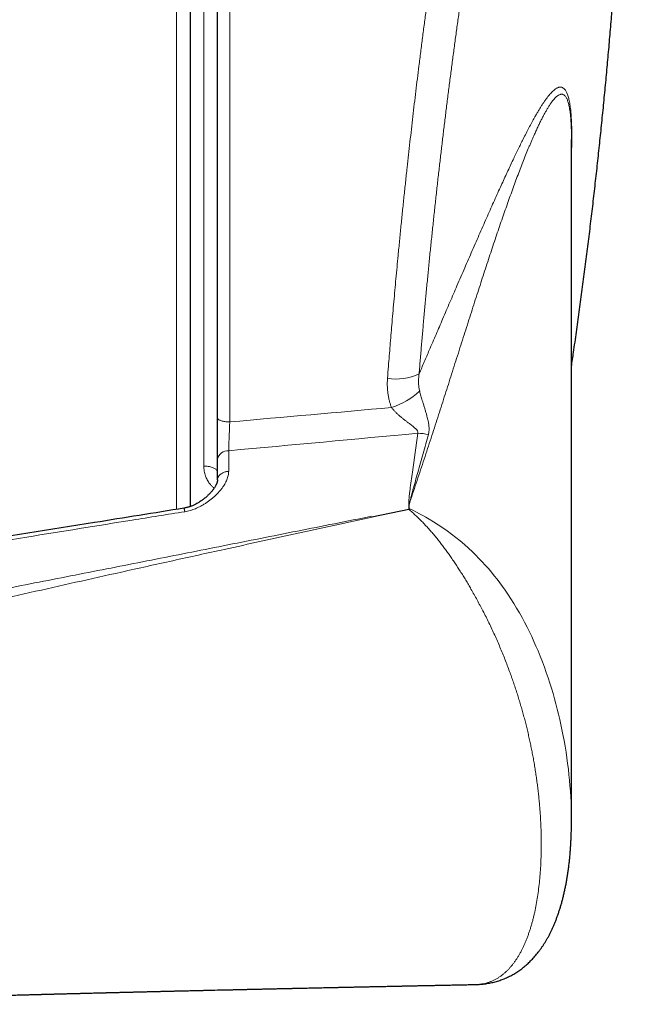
# Model space of a CAD drawing. Header units: millimetres. Extents: x 8 to 732, y 12 to 407.
# Tile 24 of 63: x 490 to 513, y 45 to 81. Entities that reach past the tile are written whole.
import ezdxf

# ---------------------------------------------------------------- set-up
doc = ezdxf.new("R2010")
doc.units = ezdxf.units.MM

msp = doc.modelspace()

# ---------------------------------------------------------------- linework, layer by layer
at = {"color": 252, "linetype": 'Continuous', "lineweight": 0}
for p, q in [((496.1, 63.025), (496.1, 101.682)), ((498.05, 101.682), (498.05, 66.222)), ((497.104, 64.609), (497.104, 99.291)), ((498.01, 65.168), (498.01, 64.418))]:
    msp.add_line(p, q, dxfattribs=at)
at = {"color": 7, "linetype": 'Continuous', "lineweight": 30}
for p, q in [((496.6, 101.182), (496.6, 63.128)), ((497.6, 66.374), (497.6, 101.232)), ((510.528, 76.595), (510.528, 76.534)), ((510.529, 51.645), (510.529, 76.534)), ((497.6, 64.101), (497.6, 64.851)), ((497.6, 64.101), (497.6, 64.106)), ((503.238, 62.758), (504.584, 63.036)), ((504.606, 63.06), (504.606, 63.205)), ((510.528, 51.586), (510.528, 51.704)), ((507.044, 45.672), (507.043, 45.672)), ((507.044, 45.671), (507.084, 45.672))]:
    msp.add_line(p, q, dxfattribs=at)
at = {"color": 252, "linetype": 'Continuous', "lineweight": 0, "flags": 128}
for points in [[(497.6, 66.374), (497.602, 66.362), (497.606, 66.349), (497.614, 66.337), (497.624, 66.325), (497.638, 66.313), (497.654, 66.302), (497.673, 66.291), (497.695, 66.281), (497.719, 66.271), (497.745, 66.262), (497.774, 66.254), (497.804, 66.247), (497.836, 66.24), (497.869, 66.235), (497.904, 66.23), (497.94, 66.227), (497.976, 66.224), (498.013, 66.223), (498.05, 66.222)], [(497.6, 64.389), (497.598, 64.407), (497.593, 64.425), (497.585, 64.443), (497.573, 64.46), (497.558, 64.477), (497.54, 64.493), (497.519, 64.509), (497.496, 64.523), (497.469, 64.537), (497.44, 64.55), (497.409, 64.562), (497.376, 64.572), (497.341, 64.582), (497.304, 64.59), (497.266, 64.596), (497.226, 64.602), (497.186, 64.605), (497.145, 64.608), (497.104, 64.609)], [(510.528, 51.704), (510.528, 51.756), (510.526, 51.948), (510.52, 52.141), (510.513, 52.336), (510.503, 52.532), (510.49, 52.731), (510.475, 52.93), (510.458, 53.132), (510.437, 53.335), (510.415, 53.54), (510.389, 53.746), (510.361, 53.954), (510.33, 54.163), (510.295, 54.374), (510.258, 54.587), (510.218, 54.801), (510.182, 54.984), (510.143, 55.169), (510.101, 55.355), (510.058, 55.541), (510.011, 55.729), (509.962, 55.918), (509.91, 56.108), (509.856, 56.299), (509.799, 56.491), (509.738, 56.683), (509.675, 56.877), (509.608, 57.072), (509.538, 57.267), (509.465, 57.463), (509.388, 57.66), (509.307, 57.857), (509.233, 58.031), (509.156, 58.205), (509.077, 58.379), (508.994, 58.553), (508.907, 58.728), (508.818, 58.902), (508.724, 59.076), (508.628, 59.249), (508.527, 59.422), (508.423, 59.594), (508.315, 59.765), (508.203, 59.935), (508.11, 60.071), (508.014, 60.207), (507.915, 60.341), (507.814, 60.473), (507.71, 60.605), (507.603, 60.735), (507.494, 60.863), (507.382, 60.99), (507.268, 61.114), (507.151, 61.237), (507.032, 61.358), (506.91, 61.476), (506.765, 61.611), (506.617, 61.742), (506.464, 61.873), (506.308, 61.999), (506.149, 62.122), (505.988, 62.241), (505.825, 62.355), (505.661, 62.465), (505.495, 62.57), (505.329, 62.672), (505.213, 62.739), (505.098, 62.804), (504.982, 62.867), (504.867, 62.928), (504.736, 62.995), (504.606, 63.06), (504.606, 63.06), (504.606, 63.06)]]:
    msp.add_lwpolyline(points, dxfattribs=at)
at = {"color": 252, "linetype": 'Continuous', "lineweight": 0}
for centre, radius, start, end in [((504.139, 69.69), 1.901, 260.063, 295.7464), ((503.153, 69.321), 2.694, 287.3279, 312.8368), ((504.902, 64.095), 1.712, 76.457, 89.5853), ((497.983, 64.779), 0.39, 85.9738, 169.3792)]:
    msp.add_arc(centre, radius, start, end, dxfattribs=at)
for centre, major_axis, ratio, start_param, end_param in [((365.136, 75.182), (311.723, 18.806), 0.059895, 5.149264, 5.170314), ((365.224, 74.478), (311.722, 19.521), 0.062137, 5.148535, 5.173159)]:
    msp.add_ellipse(centre, major_axis=major_axis, ratio=ratio, start_param=start_param, end_param=end_param, dxfattribs=at)
for points, knots in [([(510.188, 101.681), (510.174, 101.681), (510.142, 101.68), (510.092, 101.669), (510.037, 101.648), (509.982, 101.619), (509.926, 101.58), (509.869, 101.533), (509.811, 101.477), (509.756, 101.416), (509.705, 101.353), (509.657, 101.289), (509.608, 101.219), (509.552, 101.133), (509.487, 101.027), (509.415, 100.897), (509.341, 100.755), (509.271, 100.611), (509.204, 100.465), (509.14, 100.321), (509.076, 100.169), (509.012, 100.009), (508.947, 99.841), (508.881, 99.665), (508.815, 99.481), (508.746, 99.284), (508.675, 99.073), (508.601, 98.847), (508.527, 98.613), (508.452, 98.369), (508.377, 98.116), (508.307, 97.874), (508.242, 97.642), (508.182, 97.425), (508.121, 97.201), (508.061, 96.973), (508, 96.739), (507.938, 96.496), (507.875, 96.244), (507.81, 95.981), (507.745, 95.713), (507.679, 95.432), (507.61, 95.137), (507.539, 94.828), (507.469, 94.513), (507.396, 94.183), (507.322, 93.838), (507.245, 93.478), (507.169, 93.111), (507.092, 92.737), (507.016, 92.356), (506.937, 91.956), (506.856, 91.537), (506.772, 91.098), (506.689, 90.651), (506.606, 90.197), (506.523, 89.736), (506.44, 89.267), (506.358, 88.792), (506.276, 88.31), (506.194, 87.82), (506.112, 87.324), (506.031, 86.822), (505.951, 86.315), (505.871, 85.801), (505.791, 85.281), (505.712, 84.756), (505.637, 84.246), (505.565, 83.751), (505.496, 83.272), (505.428, 82.79), (505.36, 82.299), (505.292, 81.798), (505.223, 81.288), (505.156, 80.775), (505.089, 80.259), (505.023, 79.74), (504.96, 79.241), (504.901, 78.761), (504.845, 78.301), (504.79, 77.84), (504.736, 77.377), (504.683, 76.913), (504.63, 76.448), (504.578, 75.982), (504.524, 75.492), (504.469, 74.98), (504.412, 74.445), (504.357, 73.91), (504.303, 73.374), (504.25, 72.839), (504.201, 72.34), (504.157, 71.878), (504.118, 71.454), (504.079, 71.03), (504.041, 70.606), (504.004, 70.183), (503.969, 69.776), (503.936, 69.385), (503.905, 69.009), (503.875, 68.634), (503.843, 68.236), (503.822, 67.965), (503.811, 67.817)], [0, 0, 0, 0, 0.007918, 0.018001, 0.027851, 0.037701, 0.047551, 0.05743, 0.06731, 0.07719, 0.085101, 0.093013, 0.100932, 0.108851, 0.120276, 0.131701, 0.143146, 0.154592, 0.16413, 0.17367, 0.18321, 0.192748, 0.202334, 0.211921, 0.221508, 0.231094, 0.241521, 0.251949, 0.262376, 0.272837, 0.2833, 0.293761, 0.302038, 0.310315, 0.318592, 0.326886, 0.33518, 0.343474, 0.352215, 0.360956, 0.369706, 0.378455, 0.38795, 0.397445, 0.406951, 0.416457, 0.426722, 0.436987, 0.447252, 0.457549, 0.467847, 0.478144, 0.489446, 0.500747, 0.512068, 0.523389, 0.534763, 0.546139, 0.557514, 0.568888, 0.580341, 0.591797, 0.603253, 0.614706, 0.626217, 0.637728, 0.64926, 0.660792, 0.671068, 0.681344, 0.691635, 0.701926, 0.712624, 0.723323, 0.734021, 0.744757, 0.755494, 0.766229, 0.77566, 0.785091, 0.794523, 0.803953, 0.81343, 0.822908, 0.832386, 0.841863, 0.852728, 0.863594, 0.874458, 0.885363, 0.896269, 0.907174, 0.915864, 0.924555, 0.933245, 0.941956, 0.950667, 0.959378, 0.967197, 0.975016, 0.982842, 0.990668, 1, 1, 1, 1]), ([(504.965, 67.977), (504.979, 68.149), (505.007, 68.493), (505.05, 69.014), (505.095, 69.536), (505.142, 70.061), (505.19, 70.588), (505.24, 71.115), (505.29, 71.643), (505.342, 72.172), (505.396, 72.701), (505.451, 73.232), (505.507, 73.766), (505.565, 74.301), (505.624, 74.836), (505.683, 75.361), (505.742, 75.874), (505.801, 76.375), (505.861, 76.876), (505.923, 77.382), (505.986, 77.892), (506.051, 78.407), (506.117, 78.92), (506.184, 79.433), (506.253, 79.944), (506.322, 80.455), (506.392, 80.963), (506.461, 81.454), (506.529, 81.928), (506.596, 82.385), (506.663, 82.839), (506.73, 83.291), (506.802, 83.764), (506.879, 84.259), (506.96, 84.774), (507.042, 85.284), (507.124, 85.784), (507.205, 86.273), (507.286, 86.751), (507.368, 87.224), (507.45, 87.693), (507.533, 88.157), (507.616, 88.616), (507.7, 89.069), (507.784, 89.51), (507.866, 89.94), (507.948, 90.358), (508.03, 90.77), (508.114, 91.185), (508.2, 91.602), (508.289, 92.02), (508.377, 92.43), (508.46, 92.806), (508.537, 93.149), (508.608, 93.461), (508.679, 93.768), (508.751, 94.069), (508.826, 94.38), (508.905, 94.701), (508.988, 95.03), (509.071, 95.351), (509.153, 95.663), (509.236, 95.968), (509.319, 96.264), (509.401, 96.551), (509.479, 96.815), (509.552, 97.057), (509.62, 97.279), (509.689, 97.493), (509.757, 97.701), (509.825, 97.902), (509.892, 98.097), (509.96, 98.285), (510.027, 98.465), (510.093, 98.639), (510.162, 98.814), (510.235, 98.989), (510.31, 99.162), (510.385, 99.325), (510.459, 99.479), (510.532, 99.622), (510.605, 99.755), (510.677, 99.877), (510.746, 99.986), (510.813, 100.083), (510.877, 100.168), (510.941, 100.243), (511.005, 100.311), (511.069, 100.369), (511.132, 100.417), (511.195, 100.455), (511.257, 100.483), (511.317, 100.499), (511.377, 100.505), (511.435, 100.501), (511.492, 100.485), (511.547, 100.46), (511.6, 100.424), (511.652, 100.379), (511.702, 100.323), (511.75, 100.26), (511.794, 100.191), (511.835, 100.118), (511.875, 100.037), (511.917, 99.942), (511.96, 99.832), (512.004, 99.704), (512.047, 99.565), (512.088, 99.415), (512.128, 99.253), (512.166, 99.08), (512.202, 98.896), (512.237, 98.706), (512.269, 98.508), (512.298, 98.306), (512.327, 98.094), (512.354, 97.872), (512.378, 97.647), (512.401, 97.417), (512.422, 97.185), (512.442, 96.944), (512.46, 96.696), (512.477, 96.434), (512.493, 96.157), (512.508, 95.865), (512.521, 95.564), (512.533, 95.254), (512.543, 94.934), (512.551, 94.606), (512.558, 94.27), (512.563, 93.929), (512.566, 93.583), (512.568, 93.233), (512.568, 92.877), (512.566, 92.506), (512.563, 92.121), (512.558, 91.721), (512.551, 91.314), (512.542, 90.9), (512.532, 90.478), (512.519, 90.052), (512.505, 89.621), (512.49, 89.185), (512.474, 88.764), (512.462, 88.486), (512.456, 88.357)], [0, 0, 0, 0, 0.007309, 0.014622, 0.021936, 0.029251, 0.036563, 0.043873, 0.051137, 0.058402, 0.065668, 0.072931, 0.080247, 0.087564, 0.094881, 0.102197, 0.109062, 0.115928, 0.122794, 0.129659, 0.136756, 0.143853, 0.150951, 0.158048, 0.165191, 0.172336, 0.179482, 0.186625, 0.193149, 0.199674, 0.2062, 0.212725, 0.219249, 0.226863, 0.234479, 0.242095, 0.249709, 0.257067, 0.264426, 0.271785, 0.279142, 0.286551, 0.293962, 0.301372, 0.308781, 0.315922, 0.323064, 0.330207, 0.337347, 0.344989, 0.352632, 0.360276, 0.367917, 0.374077, 0.380237, 0.386398, 0.392559, 0.398718, 0.405925, 0.413134, 0.420343, 0.42755, 0.434805, 0.442062, 0.449319, 0.456575, 0.462722, 0.46887, 0.475019, 0.481168, 0.487315, 0.493509, 0.499705, 0.505901, 0.512097, 0.518291, 0.525495, 0.532701, 0.539907, 0.547111, 0.554364, 0.561619, 0.568873, 0.576127, 0.58291, 0.589695, 0.596479, 0.603263, 0.610373, 0.617485, 0.624598, 0.631708, 0.638867, 0.646027, 0.653187, 0.660345, 0.667282, 0.674221, 0.68116, 0.688099, 0.695036, 0.701089, 0.707143, 0.713197, 0.71925, 0.726558, 0.733867, 0.741175, 0.748483, 0.755843, 0.763205, 0.770567, 0.777928, 0.784865, 0.791804, 0.798744, 0.805683, 0.812621, 0.819126, 0.825633, 0.832141, 0.838648, 0.845154, 0.852157, 0.859163, 0.866168, 0.873172, 0.880223, 0.887276, 0.894329, 0.90138, 0.908235, 0.915091, 0.921947, 0.928802, 0.936051, 0.943303, 0.950557, 0.957811, 0.965063, 0.972312, 0.97948, 0.986649, 0.993819, 1, 1, 1, 1]), ([(510.529, 75.989), (510.53, 76.016), (510.532, 76.089), (510.535, 76.205), (510.538, 76.337), (510.54, 76.483), (510.542, 76.643), (510.541, 76.813), (510.538, 76.975), (510.533, 77.13), (510.526, 77.277), (510.517, 77.417), (510.507, 77.547), (510.494, 77.666), (510.48, 77.774), (510.464, 77.872), (510.447, 77.961), (510.428, 78.043), (510.408, 78.116), (510.386, 78.182), (510.363, 78.24), (510.338, 78.293), (510.31, 78.339), (510.279, 78.378), (510.248, 78.409), (510.214, 78.431), (510.18, 78.446), (510.144, 78.453), (510.108, 78.453), (510.07, 78.446), (510.031, 78.433), (509.991, 78.414), (509.95, 78.389), (509.904, 78.355), (509.854, 78.312), (509.798, 78.256), (509.741, 78.194), (509.683, 78.124), (509.624, 78.047), (509.564, 77.963), (509.502, 77.874), (509.44, 77.778), (509.377, 77.677), (509.312, 77.571), (509.247, 77.459), (509.169, 77.324), (509.079, 77.161), (508.976, 76.967), (508.871, 76.765), (508.77, 76.566), (508.673, 76.372), (508.582, 76.184), (508.489, 75.992), (508.391, 75.787), (508.289, 75.57), (508.182, 75.34), (508.073, 75.105), (507.959, 74.856), (507.839, 74.592), (507.714, 74.313), (507.587, 74.029), (507.457, 73.736), (507.323, 73.433), (507.185, 73.121), (507.046, 72.804), (506.907, 72.485), (506.769, 72.167), (506.63, 71.847), (506.49, 71.524), (506.353, 71.207), (506.219, 70.898), (506.089, 70.596), (505.958, 70.29), (505.829, 69.992), (505.704, 69.701), (505.583, 69.418), (505.46, 69.133), (505.317, 68.798), (505.152, 68.414), (505.027, 68.123), (504.965, 67.977)], [0, 0, 0, 0, 0.003249, 0.008741, 0.014256, 0.019771, 0.02768, 0.035589, 0.043568, 0.051547, 0.059739, 0.067931, 0.076193, 0.084455, 0.092361, 0.100268, 0.108222, 0.116177, 0.124262, 0.132347, 0.140469, 0.148591, 0.157752, 0.166916, 0.176078, 0.185314, 0.194552, 0.203788, 0.213079, 0.222372, 0.231664, 0.240997, 0.250331, 0.259664, 0.271537, 0.283413, 0.295287, 0.307207, 0.319129, 0.331049, 0.342982, 0.354916, 0.366849, 0.378807, 0.390767, 0.402726, 0.420714, 0.438702, 0.456714, 0.474727, 0.489731, 0.504735, 0.519748, 0.534762, 0.551428, 0.568094, 0.58477, 0.601446, 0.619979, 0.638512, 0.657055, 0.675599, 0.694912, 0.714225, 0.733548, 0.75287, 0.771474, 0.790078, 0.808689, 0.8273, 0.844088, 0.860875, 0.877667, 0.894459, 0.909613, 0.924768, 0.939926, 0.955083, 0.97754, 1, 1, 1, 1]), ([(504.626, 63.298), (504.671, 63.43), (504.76, 63.693), (504.891, 64.085), (505.021, 64.475), (505.149, 64.862), (505.275, 65.246), (505.4, 65.629), (505.523, 66.009), (505.645, 66.386), (505.766, 66.761), (505.886, 67.133), (506.004, 67.503), (506.123, 67.877), (506.244, 68.257), (506.367, 68.64), (506.488, 69.021), (506.608, 69.397), (506.726, 69.769), (506.844, 70.137), (506.96, 70.501), (507.075, 70.859), (507.189, 71.212), (507.301, 71.559), (507.413, 71.901), (507.524, 72.237), (507.633, 72.567), (507.741, 72.889), (507.848, 73.207), (507.955, 73.519), (508.06, 73.824), (508.165, 74.122), (508.269, 74.415), (508.372, 74.701), (508.475, 74.98), (508.577, 75.252), (508.678, 75.517), (508.779, 75.775), (508.878, 76.025), (508.961, 76.227), (509.028, 76.386), (509.079, 76.505), (509.13, 76.622), (509.186, 76.748), (509.247, 76.882), (509.312, 77.024), (509.377, 77.159), (509.442, 77.288), (509.506, 77.411), (509.569, 77.526), (509.63, 77.634), (509.691, 77.735), (509.751, 77.827), (509.81, 77.911), (509.868, 77.985), (509.919, 78.043), (509.963, 78.088), (510.001, 78.121), (510.039, 78.148), (510.076, 78.169), (510.112, 78.184), (510.146, 78.192), (510.18, 78.193), (510.213, 78.187), (510.245, 78.172), (510.276, 78.149), (510.305, 78.118), (510.332, 78.079), (510.356, 78.033), (510.378, 77.983), (510.399, 77.926), (510.418, 77.859), (510.437, 77.784), (510.454, 77.7), (510.469, 77.606), (510.483, 77.504), (510.495, 77.393), (510.505, 77.275), (510.513, 77.147), (510.52, 77.018), (510.524, 76.889), (510.527, 76.762), (510.528, 76.664), (510.528, 76.607), (510.528, 76.595)], [0, 0, 0, 0, 0.016293, 0.032588, 0.048885, 0.065183, 0.081484, 0.097785, 0.114089, 0.130394, 0.146701, 0.163009, 0.179319, 0.195631, 0.212954, 0.230278, 0.247605, 0.264932, 0.282121, 0.29931, 0.316503, 0.333697, 0.35061, 0.367523, 0.384442, 0.40136, 0.417954, 0.434547, 0.451148, 0.467748, 0.484144, 0.50054, 0.516947, 0.533353, 0.549731, 0.56611, 0.582502, 0.598894, 0.615318, 0.631748, 0.640336, 0.648925, 0.657517, 0.666109, 0.677526, 0.688944, 0.70036, 0.711805, 0.72325, 0.734695, 0.746082, 0.75747, 0.768857, 0.780296, 0.791736, 0.803174, 0.811173, 0.819174, 0.827173, 0.835207, 0.843242, 0.851276, 0.859252, 0.867229, 0.875204, 0.883243, 0.891284, 0.899322, 0.906144, 0.91297, 0.919795, 0.926616, 0.933583, 0.940555, 0.947527, 0.954492, 0.961289, 0.968093, 0.974897, 0.981693, 0.987331, 0.992976, 0.998623, 1, 1, 1, 1]), ([(503.811, 67.817), (503.808, 67.771), (503.802, 67.679), (503.803, 67.541), (503.81, 67.402), (503.825, 67.263), (503.848, 67.124), (503.878, 66.991), (503.913, 66.866), (503.941, 66.788), (503.955, 66.749)], [0, 0, 0, 0, 0.126732, 0.253539, 0.380263, 0.510135, 0.640101, 0.769961, 0.884825, 1, 1, 1, 1]), ([(504.985, 67.345), (504.979, 67.368), (504.968, 67.413), (504.953, 67.499), (504.943, 67.603), (504.941, 67.727), (504.948, 67.852), (504.959, 67.935), (504.965, 67.977)], [0, 0, 0, 0, 0.109272, 0.218934, 0.410837, 0.604251, 0.801599, 1, 1, 1, 1]), ([(505.303, 65.76), (505.308, 65.78), (505.317, 65.818), (505.326, 65.88), (505.33, 65.944), (505.329, 66.017), (505.322, 66.095), (505.31, 66.177), (505.294, 66.26), (505.274, 66.345), (505.25, 66.439), (505.221, 66.543), (505.187, 66.658), (505.151, 66.777), (505.115, 66.894), (505.084, 66.999), (505.057, 67.09), (505.032, 67.174), (505.008, 67.26), (504.993, 67.317), (504.985, 67.345)], [0, 0, 0, 0, 0.044364, 0.088885, 0.137404, 0.186102, 0.24478, 0.300346, 0.356058, 0.412155, 0.468368, 0.538736, 0.609343, 0.680792, 0.7526, 0.813198, 0.859646, 0.906304, 0.952979, 1, 1, 1, 1]), ([(503.955, 66.749), (503.966, 66.736), (503.987, 66.709), (504.032, 66.656), (504.093, 66.591), (504.17, 66.515), (504.253, 66.441), (504.34, 66.368), (504.43, 66.296), (504.522, 66.227), (504.602, 66.166), (504.672, 66.114), (504.73, 66.069), (504.787, 66.023), (504.832, 65.983), (504.866, 65.948), (504.889, 65.92), (504.906, 65.893), (504.917, 65.867), (504.92, 65.844), (504.92, 65.825), (504.916, 65.813), (504.914, 65.808)], [0, 0, 0, 0, 0.03635, 0.072808, 0.146363, 0.221807, 0.297711, 0.377286, 0.457179, 0.537905, 0.618878, 0.672058, 0.725334, 0.779048, 0.833058, 0.86333, 0.893851, 0.919524, 0.945752, 0.965346, 0.985492, 1, 1, 1, 1]), ([(498.05, 66.222), (498.049, 66.203), (498.047, 66.164), (498.044, 66.098), (498.041, 66.023), (498.038, 65.939), (498.034, 65.853), (498.031, 65.768), (498.027, 65.685), (498.024, 65.603), (498.022, 65.522), (498.019, 65.443), (498.016, 65.369), (498.014, 65.298), (498.012, 65.23), (498.011, 65.189), (498.01, 65.168)], [0, 0, 0, 0, 0.0534374, 0.1070663, 0.1804467, 0.2543271, 0.3297864, 0.4057927, 0.4788227, 0.552352, 0.6274612, 0.703119, 0.7760183, 0.8494239, 0.9244333, 1, 1, 1, 1]), ([(504.914, 65.808), (504.85, 65.335), (504.77, 64.754), (504.675, 64.065), (504.64, 63.802), (504.614, 63.601), (504.602, 63.486), (504.594, 63.395), (504.589, 63.328), (504.589, 63.273), (504.593, 63.235), (504.598, 63.216), (504.604, 63.209), (504.606, 63.205)], [0, 0, 0, 0, 0.5440198, 0.6688891, 0.7937576, 0.8468986, 0.9000379, 0.9257694, 0.9514983, 0.977185, 0.9902717, 0.9952291, 1, 1, 1, 1]), ([(504.626, 63.298), (504.628, 63.309), (504.64, 63.363), (504.678, 63.51), (504.773, 63.86), (504.923, 64.397), (505.112, 65.072), (505.239, 65.531), (505.303, 65.76)], [0, 0, 0, 0, 0.012597, 0.065557, 0.175568, 0.434768, 0.717375, 1, 1, 1, 1]), ([(498.01, 64.418), (498.01, 64.393), (498.008, 64.344), (497.995, 64.267), (497.974, 64.189), (497.945, 64.108), (497.908, 64.028), (497.866, 63.949), (497.813, 63.866), (497.75, 63.778), (497.675, 63.686), (497.592, 63.596), (497.504, 63.51), (497.411, 63.428), (497.315, 63.351), (497.215, 63.279), (497.109, 63.211), (496.999, 63.148), (496.893, 63.095), (496.793, 63.052), (496.7, 63.017), (496.605, 62.986), (496.508, 62.961), (496.442, 62.949), (496.409, 62.943)], [0, 0, 0, 0, 0.038544, 0.077094, 0.119747, 0.162519, 0.205368, 0.248211, 0.290925, 0.344466, 0.398134, 0.451856, 0.505545, 0.559103, 0.609675, 0.660408, 0.711149, 0.761795, 0.812294, 0.849769, 0.887411, 0.925061, 0.962607, 1, 1, 1, 1]), ([(497.481, 63.803), (497.471, 63.811), (497.434, 63.838), (497.378, 63.894), (497.317, 63.963), (497.268, 64.034), (497.227, 64.102), (497.193, 64.173), (497.162, 64.25), (497.137, 64.334), (497.118, 64.425), (497.106, 64.516), (497.105, 64.578), (497.104, 64.609)], [0, 0, 0, 0, 0.03869, 0.143744, 0.248542, 0.334297, 0.420297, 0.506327, 0.592121, 0.693912, 0.796008, 0.898148, 1, 1, 1, 1]), ([(497.6, 64.106), (497.601, 64.117), (497.602, 64.142), (497.613, 64.179), (497.629, 64.216), (497.653, 64.252), (497.682, 64.286), (497.717, 64.316), (497.757, 64.344), (497.802, 64.367), (497.85, 64.387), (497.902, 64.402), (497.955, 64.413), (497.992, 64.416), (498.01, 64.418)], [0, 0, 0, 0, 0.072717, 0.157015, 0.241314, 0.325612, 0.409911, 0.494209, 0.578508, 0.662806, 0.747105, 0.831403, 0.915702, 1, 1, 1, 1]), ([(496.377, 63.07), (496.377, 63.07), (496.378, 63.07), (496.381, 63.064), (496.385, 63.052), (496.389, 63.033), (496.395, 63.008), (496.401, 62.979), (496.406, 62.955), (496.408, 62.943)], [0, 0, 0, 0, 0.086238, 0.238531, 0.390825, 0.543119, 0.695413, 0.847706, 1, 1, 1, 1]), ([(504.584, 63.036), (504.584, 63.036), (504.629, 62.996), (504.721, 62.916), (504.858, 62.789), (504.994, 62.657), (505.126, 62.523), (505.253, 62.386), (505.377, 62.248), (505.499, 62.105), (505.618, 61.962), (505.732, 61.818), (505.842, 61.674), (505.952, 61.526), (506.059, 61.377), (506.164, 61.227), (506.267, 61.075), (506.369, 60.921), (506.469, 60.764), (506.569, 60.605), (506.667, 60.444), (506.764, 60.28), (506.866, 60.105), (506.972, 59.918), (507.083, 59.718), (507.191, 59.517), (507.3, 59.31), (507.409, 59.097), (507.517, 58.877), (507.623, 58.656), (507.725, 58.435), (507.824, 58.214), (507.919, 57.992), (508.012, 57.771), (508.101, 57.549), (508.186, 57.329), (508.265, 57.116), (508.339, 56.913), (508.407, 56.717), (508.474, 56.522), (508.537, 56.327), (508.598, 56.132), (508.657, 55.937), (508.714, 55.741), (508.769, 55.544), (508.821, 55.349), (508.872, 55.152), (508.92, 54.956), (508.966, 54.759), (509.009, 54.563), (509.051, 54.368), (509.09, 54.173), (509.128, 53.971), (509.165, 53.763), (509.201, 53.55), (509.233, 53.338), (509.263, 53.127), (509.291, 52.918), (509.315, 52.71), (509.338, 52.504), (509.357, 52.299), (509.374, 52.096), (509.389, 51.895), (509.401, 51.695), (509.411, 51.497), (509.419, 51.3), (509.424, 51.105), (509.426, 50.912), (509.427, 50.676), (509.422, 50.399), (509.41, 50.083), (509.391, 49.773), (509.365, 49.468), (509.332, 49.17), (509.291, 48.877), (509.243, 48.592), (509.196, 48.36), (509.154, 48.178), (509.121, 48.044), (509.085, 47.911), (509.047, 47.781), (509.007, 47.653), (508.965, 47.527), (508.921, 47.404), (508.874, 47.286), (508.827, 47.173), (508.778, 47.064), (508.727, 46.958), (508.674, 46.855), (508.618, 46.755), (508.559, 46.658), (508.499, 46.565), (508.435, 46.475), (508.37, 46.388), (508.301, 46.305), (508.23, 46.226), (508.155, 46.15), (508.076, 46.078), (507.992, 46.01), (507.905, 45.947), (507.814, 45.89), (507.721, 45.838), (507.623, 45.793), (507.523, 45.755), (507.419, 45.723), (507.312, 45.698), (507.202, 45.681), (507.112, 45.672), (507.059, 45.672), (507.044, 45.672)], [0, 0, 0, 0, 0.000002, 0.008467, 0.016931, 0.025429, 0.033928, 0.041845, 0.049763, 0.057716, 0.065668, 0.073045, 0.080421, 0.087829, 0.095237, 0.102397, 0.109565, 0.11676, 0.123954, 0.13118, 0.138406, 0.145658, 0.152919, 0.161563, 0.170219, 0.178908, 0.187606, 0.196977, 0.20636, 0.215779, 0.225198, 0.234656, 0.244114, 0.253606, 0.263099, 0.272621, 0.282144, 0.290641, 0.299141, 0.307742, 0.316344, 0.324959, 0.333575, 0.342415, 0.351255, 0.360107, 0.36896, 0.378036, 0.387113, 0.396199, 0.405286, 0.414469, 0.423654, 0.433889, 0.444124, 0.454368, 0.464613, 0.474866, 0.48512, 0.495382, 0.505644, 0.515913, 0.526183, 0.53646, 0.546737, 0.557021, 0.567305, 0.577596, 0.587887, 0.605321, 0.622763, 0.640217, 0.657679, 0.675157, 0.692646, 0.710152, 0.727669, 0.736437, 0.745205, 0.753979, 0.762754, 0.771538, 0.780322, 0.789114, 0.797907, 0.80622, 0.814534, 0.822857, 0.831181, 0.839514, 0.847848, 0.856195, 0.864541, 0.872901, 0.881261, 0.889637, 0.898013, 0.906901, 0.915795, 0.924712, 0.933629, 0.942576, 0.951523, 0.960502, 0.969482, 0.978499, 0.987516, 0.996571, 1, 1, 1, 1]), ([(503.231, 62.776), (502.328, 62.595), (500.522, 62.234), (497.842, 61.701), (495.189, 61.176), (492.565, 60.659), (489.94, 60.145), (487.018, 59.578), (483.799, 58.958), (481.455, 58.512), (480.283, 58.289)], [0, 0, 0, 0, 0.118161, 0.236322, 0.350729, 0.465137, 0.579546, 0.693955, 0.846977, 1, 1, 1, 1]), ([(480.334, 57.577), (480.924, 57.715), (482.104, 57.992), (483.873, 58.405), (485.642, 58.817), (487.378, 59.217), (489.081, 59.607), (490.751, 59.987), (492.421, 60.363), (494.161, 60.752), (495.969, 61.153), (498.121, 61.626), (500.547, 62.155), (502.347, 62.543), (503.248, 62.737)], [0, 0, 0, 0, 0.077297, 0.154596, 0.231897, 0.309198, 0.382113, 0.455027, 0.527943, 0.600859, 0.682746, 0.764634, 0.882317, 1, 1, 1, 1]), ([(496.409, 62.943), (495.767, 62.84), (493.842, 62.53), (488.708, 61.704), (484.216, 60.981), (481.007, 60.464)], [0, 0, 0, 0, 0.125, 0.375, 1, 1, 1, 1])]:
    msp.add_open_spline(points, degree=3, knots=knots, dxfattribs=at)
at = {"color": 7, "linetype": 'Continuous', "lineweight": 30}
for points, knots in [([(510.529, 68.242), (510.554, 68.417), (510.616, 68.837), (510.711, 69.503), (510.813, 70.238), (510.913, 70.973), (511.01, 71.709), (511.104, 72.445), (511.195, 73.181), (511.283, 73.918), (511.369, 74.655), (511.452, 75.392), (511.532, 76.13), (511.609, 76.868), (511.684, 77.606), (511.756, 78.345), (511.825, 79.083), (511.892, 79.822), (511.955, 80.562), (512.016, 81.301), (512.074, 82.041), (512.129, 82.781), (512.182, 83.521), (512.232, 84.261), (512.279, 85.002), (512.323, 85.742), (512.364, 86.483), (512.4, 87.166), (512.421, 87.602), (512.43, 87.79)], [0, 0, 0, 0, 0.027092, 0.064855, 0.102617, 0.14038, 0.178143, 0.215905, 0.253668, 0.291431, 0.329194, 0.366956, 0.404719, 0.442482, 0.480244, 0.518007, 0.555769, 0.593531, 0.631294, 0.669056, 0.706818, 0.74458, 0.782342, 0.820103, 0.857865, 0.895626, 0.933387, 0.971148, 1, 1, 1, 1]), ([(497.6, 64.851), (497.6, 64.88), (497.6, 64.938), (497.6, 65.035), (497.6, 65.138), (497.6, 65.247), (497.6, 65.359), (497.6, 65.474), (497.6, 65.594), (497.6, 65.716), (497.6, 65.838), (497.6, 65.96), (497.6, 66.083), (497.6, 66.194), (497.6, 66.291), (497.6, 66.346), (497.6, 66.374)], [0, 0, 0, 0, 0.073028, 0.146566, 0.221709, 0.297405, 0.370433, 0.443965, 0.519087, 0.594756, 0.668032, 0.741814, 0.817188, 0.893112, 0.94646, 1, 1, 1, 1]), ([(497.6, 64.106), (497.6, 64.104), (497.599, 64.096), (497.599, 64.085), (497.598, 64.074), (497.597, 64.067), (497.597, 64.064), (497.596, 64.06), (497.595, 64.05), (497.591, 64.035), (497.585, 64.012), (497.577, 63.988), (497.568, 63.965), (497.557, 63.938), (497.543, 63.908), (497.524, 63.873), (497.503, 63.838), (497.48, 63.801), (497.453, 63.763), (497.424, 63.725), (497.392, 63.685), (497.357, 63.645), (497.318, 63.603), (497.277, 63.562), (497.232, 63.519), (497.184, 63.476), (497.133, 63.433), (497.081, 63.392), (497.028, 63.353), (496.975, 63.317), (496.922, 63.283), (496.869, 63.252), (496.816, 63.223), (496.763, 63.196), (496.71, 63.172), (496.66, 63.151), (496.612, 63.133), (496.566, 63.117), (496.518, 63.103), (496.471, 63.09), (496.423, 63.079), (496.392, 63.073), (496.377, 63.071)], [0, 0, 0, 0, 0.005896, 0.019104, 0.031407, 0.043127, 0.049993, 0.054777, 0.0597, 0.082478, 0.105548, 0.129181, 0.148612, 0.168366, 0.196594, 0.225035, 0.253836, 0.283129, 0.313019, 0.343587, 0.374899, 0.407003, 0.439932, 0.473703, 0.508321, 0.543908, 0.581208, 0.617219, 0.65195, 0.685452, 0.717788, 0.749032, 0.779266, 0.808582, 0.837076, 0.864106, 0.886679, 0.910316, 0.933422, 0.956158, 0.97869, 1, 1, 1, 1]), ([(496.377, 63.07), (495.288, 62.895), (490.95, 62.198), (485.825, 61.373), (481.788, 60.722), (481.001, 60.595)], [0, 0, 0, 0, 0.212473, 0.846359, 1, 1, 1, 1]), ([(504.606, 63.06), (504.606, 63.057), (504.606, 63.051), (504.601, 63.045), (504.595, 63.04), (504.589, 63.037), (504.585, 63.037), (504.584, 63.036)], [0, 0, 0, 0, 0.2972652, 0.5155863, 0.7353371, 0.9295383, 1, 1, 1, 1]), ([(504.606, 63.205), (504.607, 63.211), (504.609, 63.232), (504.617, 63.263), (504.624, 63.288), (504.626, 63.298)], [0, 0, 0, 0, 0.185058, 0.68031, 1, 1, 1, 1]), ([(507.089, 45.672), (507.1, 45.673), (507.132, 45.674), (507.185, 45.677), (507.247, 45.682), (507.318, 45.689), (507.398, 45.699), (507.486, 45.713), (507.574, 45.729), (507.66, 45.748), (507.746, 45.77), (507.83, 45.794), (507.913, 45.821), (507.995, 45.85), (508.075, 45.882), (508.155, 45.916), (508.233, 45.952), (508.31, 45.991), (508.386, 46.032), (508.461, 46.076), (508.535, 46.122), (508.607, 46.171), (508.679, 46.222), (508.746, 46.273), (508.812, 46.326), (508.877, 46.381), (508.942, 46.439), (509.007, 46.501), (509.071, 46.566), (509.134, 46.633), (509.197, 46.703), (509.258, 46.776), (509.318, 46.851), (509.377, 46.93), (509.436, 47.012), (509.493, 47.097), (509.55, 47.185), (509.604, 47.275), (509.658, 47.369), (509.711, 47.466), (509.762, 47.566), (509.812, 47.67), (509.861, 47.777), (509.908, 47.887), (509.954, 48.001), (509.999, 48.119), (510.042, 48.24), (510.084, 48.364), (510.124, 48.492), (510.162, 48.624), (510.199, 48.759), (510.235, 48.899), (510.268, 49.043), (510.3, 49.189), (510.33, 49.337), (510.357, 49.488), (510.383, 49.641), (510.406, 49.796), (510.428, 49.954), (510.447, 50.115), (510.465, 50.278), (510.48, 50.444), (510.493, 50.613), (510.505, 50.785), (510.514, 50.959), (510.521, 51.136), (510.525, 51.316), (510.528, 51.465), (510.528, 51.555), (510.528, 51.584)], [0, 0, 0, 0, 0.003909, 0.011496, 0.019284, 0.026835, 0.038065, 0.049233, 0.060344, 0.071407, 0.082435, 0.09344, 0.104434, 0.115426, 0.126427, 0.137449, 0.148505, 0.159609, 0.170773, 0.182012, 0.193341, 0.204775, 0.216329, 0.228022, 0.238674, 0.249842, 0.261621, 0.273601, 0.285803, 0.29824, 0.310923, 0.323865, 0.337078, 0.350589, 0.364485, 0.3786, 0.392976, 0.407636, 0.422604, 0.437909, 0.453593, 0.469572, 0.48591, 0.502587, 0.51961, 0.536985, 0.554716, 0.572807, 0.59126, 0.610078, 0.62926, 0.648782, 0.669175, 0.689296, 0.709577, 0.73002, 0.750629, 0.771406, 0.792355, 0.81348, 0.834784, 0.856273, 0.877949, 0.899818, 0.921885, 0.944155, 0.966634, 0.989327, 1, 1, 1, 1]), ([(480.337, 44.947), (480.36, 44.948), (480.418, 44.951), (480.509, 44.955), (480.604, 44.959), (480.687, 44.963), (480.759, 44.966), (480.82, 44.968), (480.871, 44.971), (480.913, 44.972), (480.944, 44.974), (480.966, 44.975), (480.981, 44.975), (480.993, 44.976), (481.006, 44.976), (481.023, 44.977), (481.052, 44.978), (481.096, 44.98), (481.161, 44.983), (481.239, 44.986), (481.331, 44.99), (481.432, 44.995), (481.544, 44.999), (481.667, 45.004), (481.775, 45.009), (481.861, 45.012), (481.918, 45.014), (481.966, 45.016), (482.005, 45.018), (482.039, 45.019), (482.074, 45.021), (482.117, 45.022), (482.17, 45.025), (482.231, 45.027), (482.295, 45.029), (482.391, 45.033), (482.522, 45.038), (482.691, 45.045), (482.83, 45.05), (482.935, 45.054), (483.003, 45.057), (483.069, 45.059), (483.13, 45.062), (483.183, 45.064), (483.225, 45.065), (483.257, 45.066), (483.28, 45.067), (483.302, 45.068), (483.324, 45.069), (483.351, 45.07), (483.387, 45.071), (483.433, 45.073), (483.49, 45.075), (483.552, 45.077), (483.617, 45.079), (483.684, 45.082), (483.751, 45.084), (483.82, 45.087), (483.903, 45.09), (484.002, 45.093), (484.117, 45.097), (484.23, 45.101), (484.338, 45.105), (484.438, 45.109), (484.528, 45.112), (484.61, 45.115), (484.686, 45.117), (484.755, 45.12), (484.82, 45.122), (484.886, 45.124), (484.957, 45.126), (485.036, 45.129), (485.124, 45.132), (485.218, 45.135), (485.3, 45.138), (485.368, 45.14), (485.422, 45.142), (485.476, 45.144), (485.529, 45.145), (485.58, 45.147), (485.621, 45.148), (485.653, 45.149), (485.677, 45.15), (485.695, 45.151), (485.713, 45.151), (485.736, 45.152), (485.766, 45.153), (485.804, 45.154), (485.849, 45.156), (485.898, 45.157), (485.947, 45.159), (485.994, 45.161), (486.039, 45.162), (486.083, 45.163), (486.139, 45.165), (486.206, 45.167), (486.28, 45.17), (486.355, 45.172), (486.429, 45.174), (486.503, 45.177), (486.569, 45.179), (486.625, 45.181), (486.675, 45.182), (486.723, 45.184), (486.776, 45.185), (486.838, 45.187), (486.908, 45.189), (486.973, 45.191), (487.034, 45.193), (487.086, 45.195), (487.142, 45.197), (487.2, 45.198), (487.261, 45.2), (487.325, 45.202), (487.389, 45.204), (487.447, 45.206), (487.495, 45.207), (487.53, 45.208), (487.556, 45.209), (487.578, 45.21), (487.603, 45.21), (487.637, 45.212), (487.681, 45.213), (487.735, 45.214), (487.799, 45.216), (487.869, 45.218), (487.941, 45.221), (488.013, 45.223), (488.089, 45.225), (488.168, 45.227), (488.25, 45.23), (488.332, 45.232), (488.412, 45.234), (488.483, 45.236), (488.542, 45.238), (488.588, 45.24), (488.627, 45.241), (488.659, 45.242), (488.69, 45.242), (488.725, 45.243), (488.768, 45.245), (488.817, 45.246), (488.869, 45.248), (488.924, 45.249), (488.981, 45.251), (489.05, 45.253), (489.134, 45.255), (489.235, 45.258), (489.347, 45.261), (489.47, 45.265), (489.576, 45.268), (489.662, 45.27), (489.721, 45.272), (489.775, 45.273), (489.821, 45.274), (489.858, 45.275), (489.888, 45.276), (489.91, 45.277), (489.929, 45.277), (489.949, 45.278), (489.975, 45.279), (490.007, 45.28), (490.044, 45.281), (490.082, 45.282), (490.119, 45.283), (490.201, 45.285), (490.289, 45.287), (490.388, 45.29), (490.456, 45.292), (490.534, 45.294), (490.621, 45.296), (490.701, 45.298), (490.773, 45.3), (490.834, 45.302), (490.898, 45.304), (490.963, 45.305), (491.025, 45.307), (491.081, 45.309), (491.129, 45.31), (491.167, 45.311), (491.197, 45.312), (491.219, 45.312), (491.236, 45.313), (491.254, 45.313), (491.276, 45.314), (491.306, 45.315), (491.341, 45.316), (491.38, 45.317), (491.426, 45.318), (491.476, 45.319), (491.532, 45.321), (491.59, 45.322), (491.651, 45.324), (491.713, 45.325), (491.77, 45.327), (491.818, 45.328), (491.857, 45.329), (491.889, 45.33), (491.914, 45.331), (491.932, 45.331), (491.941, 45.331), (491.95, 45.332), (491.963, 45.332), (491.981, 45.332), (492.008, 45.333), (492.046, 45.334), (492.096, 45.335), (492.16, 45.337), (492.238, 45.339), (492.329, 45.341), (492.407, 45.343), (492.47, 45.345), (492.518, 45.346), (492.564, 45.347), (492.603, 45.348), (492.633, 45.349), (492.654, 45.35), (492.673, 45.35), (492.695, 45.351), (492.722, 45.351), (492.754, 45.352), (492.799, 45.353), (492.855, 45.355), (492.918, 45.356), (492.992, 45.358), (493.074, 45.36), (493.162, 45.363), (493.241, 45.365), (493.311, 45.366), (493.365, 45.368), (493.407, 45.369), (493.438, 45.369), (493.464, 45.37), (493.49, 45.371), (493.518, 45.371), (493.56, 45.373), (493.616, 45.374), (493.687, 45.376), (493.761, 45.378), (493.84, 45.38), (493.921, 45.382), (494.006, 45.384), (494.085, 45.386), (494.157, 45.387), (494.221, 45.389), (494.281, 45.39), (494.328, 45.392), (494.361, 45.392), (494.382, 45.393), (494.399, 45.393), (494.417, 45.394), (494.441, 45.394), (494.476, 45.395), (494.524, 45.396), (494.579, 45.398), (494.647, 45.399), (494.723, 45.401), (494.804, 45.403), (494.879, 45.405), (494.947, 45.407), (495.012, 45.408), (495.071, 45.41), (495.121, 45.411), (495.161, 45.412), (495.193, 45.413), (495.22, 45.413), (495.245, 45.414), (495.272, 45.414), (495.306, 45.415), (495.348, 45.416), (495.393, 45.417), (495.441, 45.419), (495.49, 45.42), (495.566, 45.422), (495.67, 45.424), (495.772, 45.426), (495.848, 45.428), (495.896, 45.429), (495.944, 45.431), (495.992, 45.432), (496.037, 45.433), (496.077, 45.434), (496.11, 45.434), (496.135, 45.435), (496.155, 45.436), (496.17, 45.436), (496.189, 45.436), (496.216, 45.437), (496.255, 45.438), (496.304, 45.439), (496.362, 45.44), (496.426, 45.442), (496.503, 45.444), (496.588, 45.446), (496.679, 45.448), (496.756, 45.45), (496.819, 45.451), (496.87, 45.452), (496.922, 45.453), (496.973, 45.455), (497.026, 45.456), (497.08, 45.457), (497.133, 45.458), (497.179, 45.459), (497.213, 45.46), (497.235, 45.461), (497.253, 45.461), (497.27, 45.462), (497.291, 45.462), (497.32, 45.463), (497.356, 45.464), (497.4, 45.465), (497.451, 45.466), (497.622, 45.47), (497.801, 45.474), (497.985, 45.478), (498.057, 45.48), (498.124, 45.481), (498.185, 45.482), (498.233, 45.484), (498.272, 45.484), (498.301, 45.485), (498.33, 45.486), (498.362, 45.487), (498.4, 45.487), (498.443, 45.488), (498.491, 45.489), (498.542, 45.491), (498.594, 45.492), (498.646, 45.493), (498.717, 45.495), (498.806, 45.497), (498.908, 45.499), (499, 45.501), (499.083, 45.503), (499.157, 45.504), (499.224, 45.506), (499.279, 45.507), (499.325, 45.508), (499.364, 45.509), (499.404, 45.51), (499.448, 45.511), (499.501, 45.512), (499.564, 45.513), (499.636, 45.515), (499.714, 45.517), (499.796, 45.519), (499.88, 45.52), (499.956, 45.522), (500.024, 45.524), (500.083, 45.525), (500.144, 45.526), (500.205, 45.528), (500.265, 45.529), (500.321, 45.53), (500.37, 45.531), (500.411, 45.532), (500.444, 45.533), (500.469, 45.533), (500.491, 45.534), (500.513, 45.534), (500.543, 45.535), (500.59, 45.536), (500.656, 45.537), (500.738, 45.539), (500.833, 45.541), (500.94, 45.544), (501.057, 45.546), (501.176, 45.549), (501.295, 45.551), (501.414, 45.554), (501.513, 45.556), (501.593, 45.558), (501.652, 45.559), (501.706, 45.56), (501.753, 45.561), (501.791, 45.562), (501.822, 45.563), (501.847, 45.563), (501.873, 45.564), (501.904, 45.564), (501.942, 45.565), (501.986, 45.566), (502.037, 45.567), (502.091, 45.568), (502.146, 45.57), (502.199, 45.571), (502.25, 45.572), (502.311, 45.573), (502.38, 45.575), (502.456, 45.576), (502.53, 45.578), (502.606, 45.579), (502.687, 45.581), (502.767, 45.583), (502.834, 45.584), (502.887, 45.585), (502.925, 45.586), (502.958, 45.587), (502.984, 45.587), (503.005, 45.588), (503.027, 45.588), (503.056, 45.589), (503.096, 45.59), (503.147, 45.591), (503.219, 45.592), (503.307, 45.594), (503.409, 45.596), (503.509, 45.598), (503.608, 45.6), (503.704, 45.602), (503.799, 45.604), (503.893, 45.606), (503.984, 45.608), (504.074, 45.61), (504.159, 45.612), (504.235, 45.614), (504.301, 45.615), (504.356, 45.616), (504.397, 45.617), (504.426, 45.617), (504.446, 45.618), (504.462, 45.618), (504.48, 45.619), (504.504, 45.619), (504.548, 45.62), (504.606, 45.621), (504.675, 45.623), (504.745, 45.624), (504.816, 45.626), (504.89, 45.627), (504.967, 45.629), (505.051, 45.63), (505.143, 45.632), (505.241, 45.634), (505.346, 45.636), (505.442, 45.638), (505.526, 45.64), (505.594, 45.641), (505.657, 45.643), (505.713, 45.644), (505.76, 45.645), (505.8, 45.646), (505.831, 45.646), (505.857, 45.647), (505.879, 45.647), (505.902, 45.648), (505.939, 45.648), (505.994, 45.65), (506.071, 45.651), (506.158, 45.653), (506.247, 45.655), (506.338, 45.657), (506.43, 45.658), (506.533, 45.661), (506.644, 45.663), (506.764, 45.665), (506.891, 45.668), (506.985, 45.67), (507.037, 45.671), (507.043, 45.671)], [0, 0, 0, 0, 0.00261, 0.006548, 0.010096, 0.013252, 0.015867, 0.018131, 0.020043, 0.021603, 0.02281, 0.023546, 0.024037, 0.024425, 0.024925, 0.025538, 0.026265, 0.028251, 0.030393, 0.033534, 0.036955, 0.040708, 0.044879, 0.049472, 0.054487, 0.056945, 0.059077, 0.06086, 0.062292, 0.063458, 0.064724, 0.066134, 0.068308, 0.07063, 0.073, 0.075418, 0.081368, 0.087669, 0.094386, 0.096881, 0.099429, 0.101996, 0.1043, 0.106276, 0.107924, 0.108988, 0.109849, 0.110556, 0.111387, 0.112388, 0.113559, 0.115392, 0.117531, 0.119921, 0.122366, 0.124847, 0.127364, 0.129916, 0.132505, 0.136721, 0.14103, 0.145361, 0.149413, 0.153147, 0.156504, 0.159555, 0.162328, 0.164952, 0.167277, 0.169682, 0.172286, 0.17524, 0.17855, 0.182119, 0.185821, 0.187774, 0.189761, 0.191783, 0.193841, 0.195783, 0.197417, 0.198485, 0.199363, 0.20005, 0.200594, 0.201396, 0.202545, 0.203966, 0.205704, 0.207595, 0.209423, 0.211187, 0.212885, 0.214519, 0.216089, 0.219167, 0.221962, 0.224472, 0.227522, 0.230279, 0.232742, 0.23492, 0.236621, 0.238316, 0.240305, 0.242604, 0.245214, 0.248132, 0.249995, 0.251963, 0.254037, 0.256217, 0.258503, 0.260895, 0.263393, 0.265716, 0.267405, 0.268721, 0.269665, 0.270334, 0.271142, 0.272479, 0.274134, 0.276105, 0.27857, 0.281276, 0.28398, 0.286676, 0.289361, 0.292451, 0.295527, 0.298592, 0.301644, 0.304557, 0.30655, 0.308275, 0.309732, 0.310921, 0.311859, 0.313192, 0.314859, 0.316704, 0.31865, 0.320696, 0.322843, 0.32509, 0.328476, 0.332262, 0.336454, 0.34105, 0.346051, 0.348381, 0.350678, 0.352689, 0.354404, 0.355823, 0.356928, 0.357748, 0.358315, 0.358998, 0.359984, 0.361226, 0.362659, 0.364087, 0.365497, 0.366889, 0.373212, 0.375442, 0.37799, 0.380888, 0.384139, 0.387741, 0.389912, 0.392194, 0.394586, 0.397089, 0.399526, 0.401606, 0.403375, 0.404833, 0.405979, 0.406738, 0.40726, 0.407874, 0.40873, 0.409828, 0.411168, 0.412679, 0.414255, 0.416249, 0.418337, 0.420521, 0.4228, 0.425173, 0.427461, 0.429181, 0.430623, 0.431788, 0.432806, 0.433441, 0.433701, 0.433961, 0.434427, 0.435107, 0.436002, 0.437502, 0.439375, 0.44162, 0.444808, 0.448203, 0.451805, 0.453575, 0.455391, 0.457205, 0.458701, 0.459822, 0.460472, 0.461111, 0.461939, 0.462954, 0.464157, 0.465549, 0.468007, 0.470393, 0.472662, 0.476322, 0.47963, 0.482584, 0.485187, 0.487446, 0.488739, 0.489884, 0.490883, 0.49174, 0.492733, 0.494016, 0.49646, 0.499105, 0.501903, 0.504853, 0.507925, 0.511094, 0.514359, 0.516769, 0.51923, 0.521589, 0.523506, 0.524479, 0.525272, 0.525886, 0.52643, 0.527228, 0.528609, 0.530418, 0.532592, 0.534763, 0.538046, 0.541171, 0.543876, 0.546451, 0.548895, 0.551144, 0.553117, 0.554473, 0.555658, 0.556672, 0.557518, 0.558466, 0.559769, 0.561369, 0.56309, 0.564875, 0.566723, 0.568636, 0.573384, 0.578421, 0.580164, 0.581937, 0.583743, 0.58558, 0.587356, 0.588874, 0.590065, 0.59102, 0.591741, 0.592232, 0.59277, 0.593833, 0.595282, 0.597118, 0.59934, 0.601858, 0.604314, 0.607978, 0.611403, 0.614588, 0.616587, 0.618488, 0.620398, 0.622345, 0.624328, 0.626348, 0.628404, 0.630316, 0.631421, 0.632245, 0.632803, 0.633414, 0.634214, 0.635202, 0.636607, 0.638275, 0.640203, 0.642322, 0.657511, 0.660264, 0.663016, 0.665608, 0.667873, 0.66981, 0.671104, 0.672195, 0.673122, 0.674297, 0.675831, 0.677383, 0.679186, 0.68118, 0.683147, 0.685065, 0.686934, 0.691147, 0.695088, 0.698434, 0.701529, 0.704327, 0.706827, 0.709028, 0.710561, 0.712003, 0.713401, 0.715037, 0.716977, 0.719366, 0.722096, 0.725086, 0.728154, 0.731294, 0.734505, 0.736708, 0.738943, 0.741212, 0.743512, 0.745841, 0.747986, 0.749827, 0.751363, 0.752595, 0.753523, 0.754179, 0.754992, 0.75609, 0.757473, 0.760342, 0.763447, 0.766787, 0.770998, 0.775468, 0.779946, 0.784409, 0.788856, 0.793287, 0.795621, 0.797866, 0.799876, 0.801648, 0.803182, 0.804221, 0.805113, 0.805963, 0.807115, 0.808597, 0.810231, 0.812137, 0.814266, 0.816349, 0.818345, 0.820255, 0.822078, 0.825197, 0.828025, 0.830562, 0.833583, 0.836577, 0.839603, 0.84266, 0.844124, 0.845581, 0.846842, 0.847842, 0.84858, 0.849211, 0.850308, 0.851814, 0.853728, 0.85605, 0.859882, 0.863703, 0.867461, 0.871155, 0.874785, 0.878351, 0.881853, 0.885291, 0.888665, 0.891939, 0.894803, 0.897267, 0.899333, 0.900999, 0.901913, 0.902638, 0.903174, 0.903713, 0.904644, 0.905976, 0.908572, 0.91117, 0.913747, 0.916484, 0.919196, 0.922009, 0.925174, 0.928696, 0.932307, 0.93623, 0.940465, 0.943107, 0.945758, 0.948127, 0.950195, 0.951995, 0.95348, 0.954651, 0.955522, 0.956334, 0.957179, 0.958058, 0.96054, 0.963408, 0.966662, 0.970303, 0.973435, 0.976889, 0.980742, 0.984993, 0.989404, 0.994175, 0.999307, 1, 1, 1, 1])]:
    msp.add_open_spline(points, degree=3, knots=knots, dxfattribs=at)

doc.saveas('drawing.dxf')
